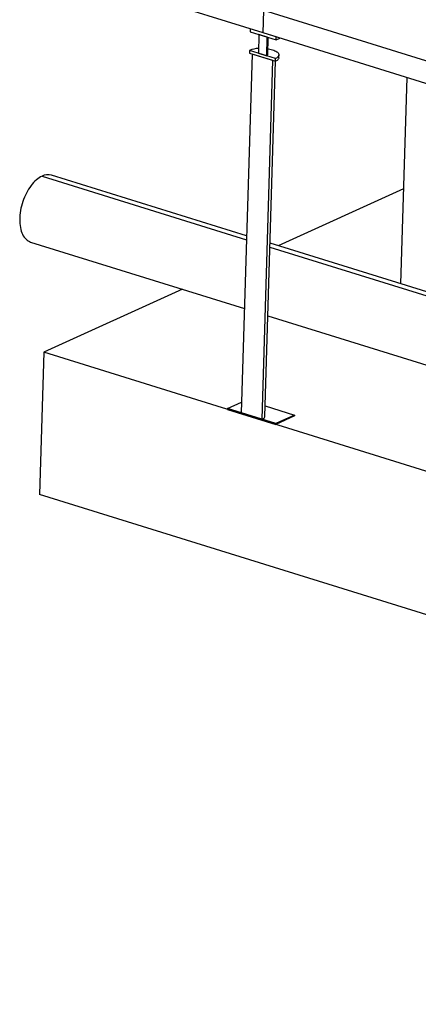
# Model space of a CAD drawing. Header units: millimetres. Extents: x 0 to 841, y 0 to 594.
# Tile 87 of 155: x 521 to 544, y 178 to 234. Entities that reach past the tile are written whole.
import ezdxf

# ---------------------------------------------------------------- set-up
doc = ezdxf.new("R2010")
doc.units = ezdxf.units.MM
doc.layers.add('TRAIT-FORT', color=4, linetype='Continuous', lineweight=25)

msp = doc.modelspace()

# ---------------------------------------------------------------- linework, layer by layer
at = {"layer": 'TRAIT-FORT', "color": 4, "linetype": 'Continuous', "lineweight": 25}
for p, q in [((534.86626, 233.30995), (522.98952, 237.00403)), ((534.86626, 233.30995), (534.90452, 234.58692)), ((546.78126, 230.89284), (534.90452, 234.58692)), ((534.12397, 233.54083), (534.1191, 233.3783)), ((535.60856, 233.07907), (534.12397, 233.54083)), ((534.1191, 233.3783), (535.60369, 232.91654)), ((534.62386, 233.2213), (534.59187, 232.15329)), ((535.09893, 233.07354), (534.62386, 233.2213)), ((546.74301, 229.61587), (534.86626, 233.30995)), ((535.06694, 232.00553), (535.09893, 233.07354)), ((535.12927, 232.07043), (535.15876, 233.05493)), ((535.60369, 232.91654), (535.60856, 233.07907)), ((535.60369, 232.91654), (535.81801, 233.01392)), ((534.23069, 232.10159), (533.61653, 211.60041)), ((534.0871, 232.31029), (534.08224, 232.14777)), ((534.08224, 232.14777), (535.56683, 231.68601)), ((535.5717, 231.84853), (534.0871, 232.31029)), ((535.41837, 231.73218), (534.23069, 232.10159)), ((534.59187, 232.15329), (535.06694, 232.00553)), ((535.56683, 231.68601), (535.5717, 231.84853)), ((535.76161, 231.88881), (535.76648, 232.05134)), ((534.80421, 211.231), (535.41837, 231.73218)), ((534.96003, 211.39324), (535.56797, 231.68652)), ((543.06747, 230.75909), (542.71437, 218.97226)), ((522.22623, 225.12499), (533.9128, 221.49006)), ((533.91933, 221.70782), (522.76459, 225.17733)), ((542.8769, 224.39774), (535.72225, 221.14705)), ((521.57659, 221.35783), (533.79499, 217.55748)), ((545.79607, 218.01374), (535.25657, 221.29189)), ((535.25005, 221.07413), (545.78954, 217.79598)), ((530.24914, 218.66036), (522.33224, 215.06335)), ((535.13224, 217.14155), (545.67173, 213.8634)), ((522.33224, 215.06335), (522.0888, 206.93717)), ((688.60662, 163.34623), (522.33224, 215.06335)), ((532.82475, 211.84668), (533.63494, 212.21478)), ((532.82475, 211.84668), (532.82336, 211.80024)), ((532.82336, 211.80024), (535.5946, 210.93829)), ((535.59599, 210.98473), (532.82475, 211.84668)), ((533.61653, 211.60041), (534.80421, 211.231)), ((534.97804, 211.9942), (536.66379, 211.46988)), ((536.6624, 211.42344), (535.5946, 210.93829)), ((535.5946, 210.93829), (535.59599, 210.98473)), ((536.66379, 211.46988), (535.59599, 210.98473)), ((536.66379, 211.46988), (536.6624, 211.42344)), ((688.36318, 155.22005), (522.0888, 206.93717))]:
    msp.add_line(p, q, dxfattribs=at)
at = {"layer": 'TRAIT-FORT', "color": 4, "linetype": 'Continuous', "lineweight": 25, "flags": 128}
for points in [[(535.1391, 232.39871), (535.16133, 232.39514), (535.24563, 232.37936), (535.32592, 232.36069), (535.40143, 232.33931), (535.47144, 232.31543), (535.53526, 232.28927), (535.59228, 232.2611), (535.64195, 232.23117), (535.68381, 232.19979), (535.71743, 232.16724), (535.7425, 232.13385), (535.75877, 232.09993), (535.7661, 232.06582), (535.7644, 232.03183), (535.7537, 231.99831), (535.7341, 231.96556), (535.70579, 231.93392), (535.66903, 231.90367), (535.62419, 231.87512), (535.5717, 231.84853)], [(535.76161, 231.88881), (535.75953, 231.86931), (535.74883, 231.83578), (535.72923, 231.80304), (535.70092, 231.77139), (535.66416, 231.74115), (535.61932, 231.71259), (535.56683, 231.68601)], [(522.22623, 225.12499), (522.1446, 225.08381), (522.06308, 225.03452), (521.98204, 224.97733), (521.90185, 224.91251), (521.82285, 224.84034), (521.74541, 224.76115), (521.66987, 224.67529), (521.59656, 224.58314), (521.52582, 224.48511), (521.45795, 224.38165), (521.39327, 224.27321), (521.33206, 224.16028), (521.2746, 224.04337), (521.22114, 223.92298), (521.17192, 223.79967), (521.12715, 223.67399), (521.08705, 223.54649), (521.05179, 223.41774), (521.02153, 223.28832), (520.99639, 223.15881), (520.97651, 223.02979), (520.96195, 222.90183), (520.95279, 222.7755), (520.94907, 222.65137), (520.95081, 222.52999), (520.95799, 222.41191), (520.9706, 222.29764), (520.98856, 222.18771), (521.01179, 222.0826), (521.04021, 221.98279), (521.07367, 221.88871), (521.11203, 221.80079), (521.15513, 221.71943), (521.20275, 221.64497), (521.2547, 221.57777), (521.31074, 221.51811), (521.37062, 221.46626), (521.43407, 221.42246), (521.50081, 221.3869), (521.57054, 221.35974), (521.57659, 221.35783)], [(534.80421, 211.231), (534.8502, 211.25456), (534.8887, 211.28001), (534.91924, 211.30706), (534.94148, 211.33537), (534.95514, 211.36463), (534.96003, 211.39324)]]:
    msp.add_lwpolyline(points, dxfattribs=at)
at = {"layer": 'TRAIT-FORT', "color": 4, "linetype": 'Continuous', "lineweight": 25}
for centre, radius, start, end in [((534.67503, 230.83833), 1.58503, 92.716762, 111.772646), ((535.04523, 232.08875), 0.08601, 284.614653, 347.697759), ((522.56444, 224.4412), 0.76286, 74.78934, 116.317169)]:
    msp.add_arc(centre, radius, start, end, dxfattribs=at)

doc.saveas('drawing.dxf')
